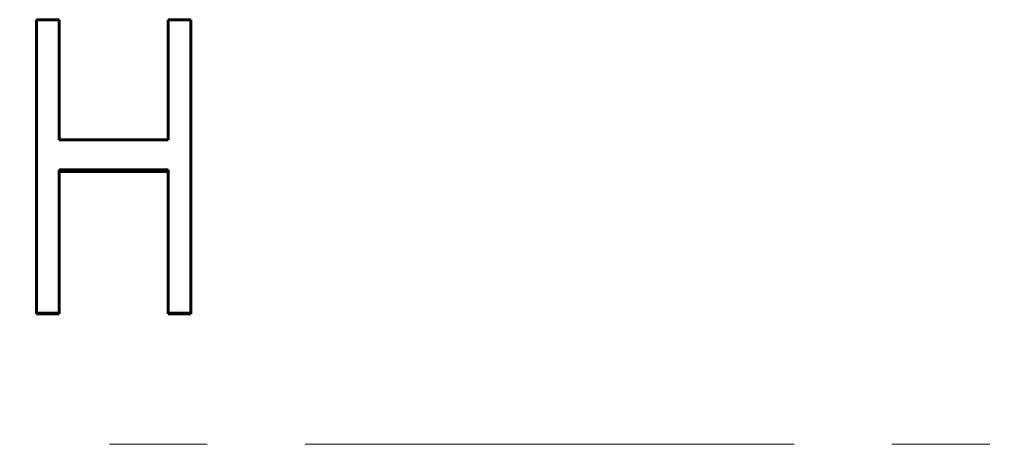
# Model space of a CAD drawing. Header units: millimetres. Extents: x 0 to 428, y 0 to 297.
# Tile 21 of 26: x 139.57 to 154.66, y 152.66 to 159.17. Entities that reach past the tile are written whole.
import ezdxf

# ---------------------------------------------------------------- set-up
doc = ezdxf.new("R2010")
doc.units = ezdxf.units.MM
doc.linetypes.add('K5LT_AXLED', pattern=[12, 7.5, -1.5, 1.5, -1.5])
doc.linetypes.add('K5LT_BASIC', pattern=[0])
doc.layers.add('Системный слой (1)', color=251, linetype='Continuous', true_color=0x6c6c6c)

msp = doc.modelspace()

# ---------------------------------------------------------------- linework, layer by layer
at = {"layer": 'Системный слой (1)', "color": 150, "linetype": 'K5LT_BASIC', "lineweight": 60, "true_color": 0x0080ff}
for p, q in [((139.8268, 154.6713), (139.8268, 159.1736)), ((139.8268, 159.1736), (140.173, 159.1736)), ((140.173, 157.3322), (140.173, 159.1736)), ((141.8461, 157.3322), (141.8461, 159.1736)), ((141.8461, 159.1736), (142.1922, 159.1736)), ((142.1922, 154.6713), (142.1922, 159.1736)), ((140.173, 157.3322), (141.8461, 157.3322)), ((140.173, 154.6713), (140.173, 156.8704)), ((141.8461, 156.8704), (140.173, 156.8704)), ((141.8461, 154.6713), (141.8461, 156.8704)), ((141.8461, 156.8463), (140.173, 156.8463)), ((140.173, 154.6713), (139.8268, 154.6713)), ((139.8268, 154.6713), (139.8268, 154.6598)), ((140.173, 154.6598), (139.8268, 154.6598)), ((140.173, 154.6713), (140.173, 154.6598)), ((142.1922, 154.6713), (141.8461, 154.6713)), ((141.8461, 154.6713), (141.8461, 154.6598)), ((142.1922, 154.6598), (141.8461, 154.6598)), ((142.1922, 154.6713), (142.1922, 154.6598))]:
    msp.add_line(p, q, dxfattribs=at)
at = {"layer": 'Системный слой (1)', "color": 30, "linetype": 'K5LT_AXLED', "lineweight": 18, "true_color": 0xff8000}
msp.add_line((35.9422, 152.6605), (212.4422, 152.6605), dxfattribs=at)

doc.saveas('drawing.dxf')
